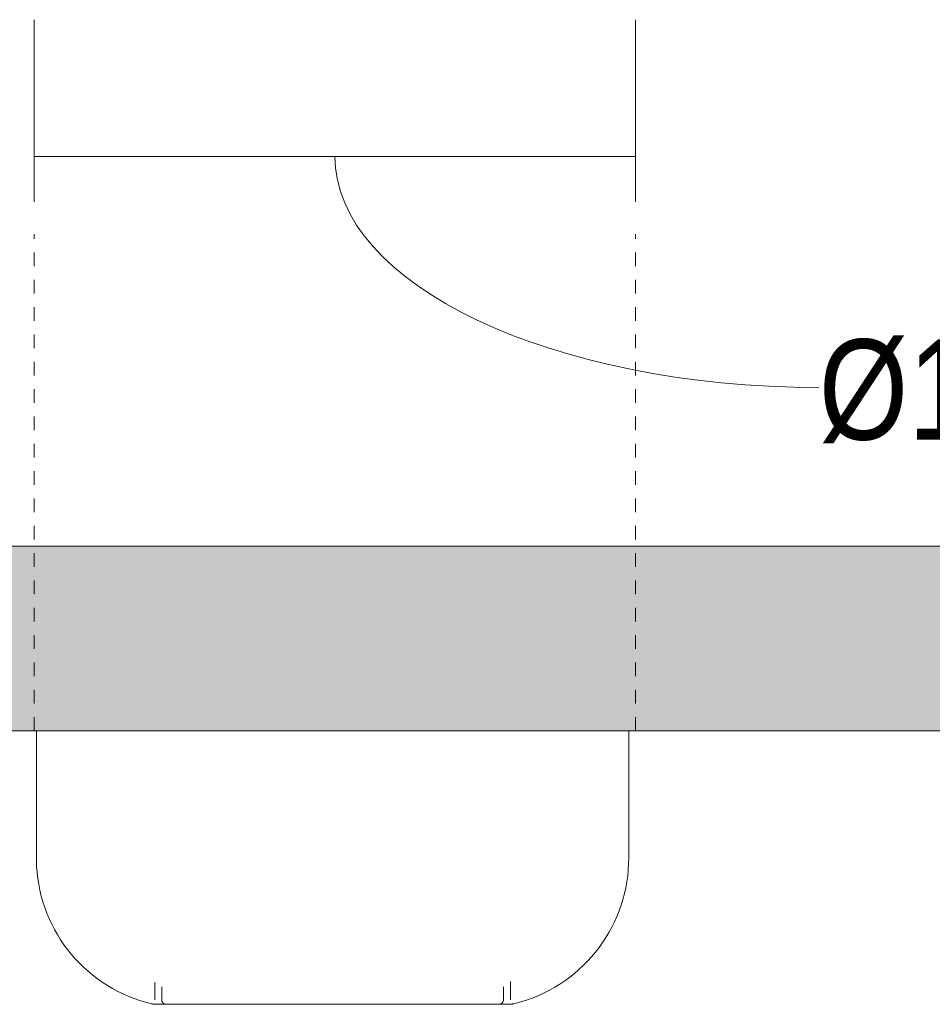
# Model space of a CAD drawing. Header units: millimetres. Extents: x 5811 to 10714, y -316 to 7072.
# Tile 7 of 14: x 6525 to 6725, y 1940 to 2156. Entities that reach past the tile are written whole.
import ezdxf

# ---------------------------------------------------------------- set-up
doc = ezdxf.new("R2010")
doc.units = ezdxf.units.MM
doc.linetypes.add('Dash', pattern=[6, 3, -3])
for name, color, linetype, lineweight in [('Aparatos eléctricos', 7, 'Continuous', 9), ('Cotas', 7, 'Continuous', 9), ('Cotas-10', 7, 'Continuous', 9), ('Techos', 7, 'Continuous', 9)]:
    doc.layers.add(name, color=color, linetype=linetype, lineweight=lineweight)
doc.layers.add('Lighthing Fixture Dim Grey Dash', color=7, linetype='Dash', lineweight=9, true_color=0xd2d2d2)
doc.styles.add('Arial Narrow', font='ARIALN.TTF', dxfattribs={"height": 22})
doc.dimstyles.new('FARO_-_2_2mm_Arial_Narrow_mm_Inch_Left', dxfattribs={"dimscale": 304.8, "dimtxt": 22.515481, "dimasz": 0, "dimexe": 0.098425, "dimexo": 0.0625, "dimgap": 0.016404, "dimtad": 1, "dimdec": 0, "dimzin": 0, "dimdsep": 46, "dimtxsty": 'Arial Narrow', "dimblk1": 'NONE', "dimblk2": 'NONE', "dimsah": 1, "dimcen": 0.09, "dimadec": 0, "dimazin": 0, "dimtfac": 1, "dimtdec": 4, "dimtix": 1, "dimtmove": 1, "dimatfit": 3, "dimfxl": 0.032808, "dimfxlon": 1, "dimtvp": 1, "dimtolj": 1, "dimtzin": 0, "dimarcsym": 2})

# ---------------------------------------------------------------- blocks, each defined once
blk = doc.blocks.new('34278-11L - 34278-11L KLIM S Black_walnut fan DC E27-660931-Alzado_PDF')
at = {"layer": 'Aparatos eléctricos'}
for p, q in [((6528.61, 2000), (6528.61, 1972.08)), ((6658.61, 1972.08), (6658.61, 2000)), ((6632.62, 1940.93), (6632.62, 1944.96)), ((6554.59, 1944.76), (6554.59, 1940.93)), ((6556.11, 1943.81), (6556.11, 1940.96)), ((6631.11, 1940.96), (6631.11, 1943.81))]:
    blk.add_line(p, q, dxfattribs=at)
at = {"layer": 'Aparatos eléctricos', "flags": 128}
for points in [[(6553.87, 1940.07), (6552.59, 1940.4), (6551.34, 1940.79), (6550.09, 1941.22), (6548.87, 1941.7), (6547.66, 1942.23), (6546.48, 1942.81), (6545.32, 1943.43), (6544.19, 1944.1), (6543.08, 1944.82), (6542.01, 1945.58), (6540.97, 1946.38), (6539.95, 1947.22), (6538.98, 1948.1), (6538.04, 1949.02), (6537.13, 1949.98), (6536.27, 1950.97), (6535.45, 1952), (6534.66, 1953.05), (6533.92, 1954.14), (6533.23, 1955.26), (6532.58, 1956.41), (6531.98, 1957.57), (6531.42, 1958.77), (6530.91, 1959.98), (6530.45, 1961.21), (6530.04, 1962.47), (6529.68, 1963.73), (6529.38, 1965.01), (6529.12, 1966.3), (6528.91, 1967.6), (6528.76, 1968.91), (6528.66, 1970.22), (6528.61, 1971.54), (6528.61, 1972.08)], [(6658.61, 1972.08), (6658.58, 1970.76), (6658.5, 1969.45), (6658.37, 1968.14), (6658.19, 1966.83), (6657.95, 1965.54), (6657.67, 1964.25), (6657.33, 1962.98), (6656.94, 1961.73), (6656.5, 1960.48), (6656.01, 1959.26), (6655.47, 1958.06), (6654.89, 1956.88), (6654.26, 1955.73), (6653.58, 1954.6), (6652.86, 1953.5), (6652.1, 1952.43), (6651.29, 1951.39), (6650.44, 1950.38), (6649.56, 1949.41), (6648.63, 1948.47), (6647.67, 1947.57), (6646.67, 1946.72), (6645.64, 1945.9), (6644.58, 1945.12), (6643.48, 1944.39), (6642.36, 1943.7), (6641.21, 1943.06), (6640.04, 1942.46), (6638.85, 1941.91), (6637.63, 1941.41), (6636.39, 1940.96), (6635.14, 1940.55), (6633.87, 1940.2), (6633.35, 1940.07)], [(6557.11, 1939.96), (6557.07, 1939.96), (6557.03, 1939.97), (6556.99, 1939.97), (6556.95, 1939.98), (6556.91, 1939.98), (6556.87, 1939.99), (6556.83, 1940), (6556.79, 1940.01), (6556.76, 1940.03), (6556.72, 1940.04), (6556.68, 1940.06), (6556.65, 1940.08), (6556.61, 1940.1), (6556.58, 1940.12), (6556.54, 1940.14), (6556.51, 1940.16), (6556.48, 1940.19), (6556.45, 1940.21), (6556.42, 1940.24), (6556.39, 1940.27), (6556.36, 1940.3), (6556.34, 1940.33), (6556.31, 1940.36), (6556.29, 1940.39), (6556.27, 1940.42), (6556.25, 1940.46), (6556.23, 1940.49), (6556.21, 1940.53), (6556.19, 1940.56), (6556.18, 1940.6), (6556.16, 1940.64), (6556.15, 1940.68), (6556.14, 1940.72), (6556.13, 1940.75), (6556.12, 1940.79), (6556.12, 1940.83), (6556.11, 1940.87), (6556.11, 1940.91), (6556.11, 1940.95), (6556.11, 1940.96)], [(6631.11, 1940.96), (6631.11, 1940.92), (6631.11, 1940.88), (6631.1, 1940.84), (6631.1, 1940.8), (6631.09, 1940.76), (6631.08, 1940.73), (6631.07, 1940.69), (6631.06, 1940.65), (6631.04, 1940.61), (6631.03, 1940.57), (6631.01, 1940.54), (6631, 1940.5), (6630.98, 1940.47), (6630.96, 1940.43), (6630.93, 1940.4), (6630.91, 1940.37), (6630.89, 1940.33), (6630.86, 1940.3), (6630.83, 1940.27), (6630.81, 1940.25), (6630.78, 1940.22), (6630.75, 1940.19), (6630.71, 1940.17), (6630.68, 1940.14), (6630.65, 1940.12), (6630.62, 1940.1), (6630.58, 1940.08), (6630.54, 1940.06), (6630.51, 1940.05), (6630.47, 1940.03), (6630.43, 1940.02), (6630.4, 1940.01), (6630.36, 1940), (6630.32, 1939.99), (6630.28, 1939.98), (6630.24, 1939.97), (6630.2, 1939.97), (6630.16, 1939.97), (6630.12, 1939.96), (6630.11, 1939.96)], [(6554.19, 1940.03), (6554.14, 1940.04), (6554.08, 1940.04), (6554.03, 1940.04), (6553.97, 1940.05), (6553.92, 1940.06), (6553.87, 1940.07)], [(6555.7, 1940.03), (6555.53, 1940.03), (6555.16, 1940.03), (6554.84, 1940.03), (6554.59, 1940.03), (6554.4, 1940.03), (6554.27, 1940.03), (6554.2, 1940.03), (6554.19, 1940.03)], [(6554.19, 1940.03), (6554.23, 1940.03), (6554.32, 1940.03), (6554.48, 1940.03), (6554.7, 1940.03), (6554.98, 1940.03), (6555.32, 1940.03), (6555.73, 1940.03), (6556.19, 1940.03), (6556.72, 1940.03), (6557.31, 1940.03), (6557.95, 1940.03), (6558.65, 1940.03), (6559.4, 1940.03), (6560.21, 1940.03), (6561.08, 1940.03), (6561.99, 1940.03), (6562.96, 1940.03), (6563.98, 1940.03), (6565.04, 1940.03), (6566.15, 1940.03), (6567.3, 1940.03), (6568.5, 1940.03), (6569.73, 1940.03), (6571, 1940.03), (6572.31, 1940.03), (6573.66, 1940.03), (6575.03, 1940.03), (6576.44, 1940.03), (6577.87, 1940.03), (6579.33, 1940.03), (6580.81, 1940.03), (6582.31, 1940.03), (6583.83, 1940.03), (6585.36, 1940.03), (6586.91, 1940.03), (6588.47, 1940.03), (6590.03, 1940.03), (6591.61, 1940.03), (6593.18, 1940.03), (6594.76, 1940.03), (6596.33, 1940.03), (6597.9, 1940.03), (6599.47, 1940.03), (6601.02, 1940.03), (6602.56, 1940.03), (6604.09, 1940.03), (6605.6, 1940.03), (6607.09, 1940.03), (6608.56, 1940.03), (6610.01, 1940.03), (6611.43, 1940.03), (6612.82, 1940.03), (6614.18, 1940.03), (6615.51, 1940.03), (6616.8, 1940.03), (6618.06, 1940.03), (6619.28, 1940.03), (6620.45, 1940.03), (6621.58, 1940.03), (6622.67, 1940.03), (6623.71, 1940.03), (6624.71, 1940.03), (6625.65, 1940.03), (6626.54, 1940.03), (6627.38, 1940.03), (6628.17, 1940.03), (6628.9, 1940.03), (6629.57, 1940.03), (6630.19, 1940.03), (6630.75, 1940.03), (6631.24, 1940.03), (6631.68, 1940.03), (6632.06, 1940.03), (6632.37, 1940.03), (6632.63, 1940.03), (6632.82, 1940.03), (6632.95, 1940.03), (6633.01, 1940.03), (6633.02, 1940.03)], [(6571.48, 1939.96), (6570.66, 1939.96), (6569.54, 1939.96), (6568.46, 1939.96), (6567.42, 1939.96), (6566.43, 1939.96), (6565.48, 1939.96), (6564.57, 1939.96), (6563.71, 1939.96), (6562.89, 1939.96), (6562.13, 1939.96), (6561.42, 1939.96), (6560.75, 1939.96), (6560.14, 1939.96), (6559.59, 1939.96), (6559.09, 1939.96), (6558.64, 1939.96), (6558.25, 1939.96), (6557.92, 1939.96), (6557.64, 1939.96), (6557.42, 1939.96), (6557.26, 1939.96), (6557.15, 1939.96), (6557.11, 1939.96), (6557.11, 1939.96)], [(6557.11, 1939.96), (6557.14, 1939.96), (6557.22, 1939.96), (6557.37, 1939.96), (6557.57, 1939.96), (6557.84, 1939.96), (6558.15, 1939.96), (6558.53, 1939.96), (6558.96, 1939.96), (6559.45, 1939.96), (6559.99, 1939.96), (6560.58, 1939.96), (6561.23, 1939.96), (6561.93, 1939.96), (6562.68, 1939.96), (6563.48, 1939.96), (6564.33, 1939.96), (6565.23, 1939.96), (6566.17, 1939.96), (6567.15, 1939.96), (6568.18, 1939.96), (6569.25, 1939.96), (6570.35, 1939.96), (6571.5, 1939.96), (6572.67, 1939.96), (6573.89, 1939.96), (6575.13, 1939.96), (6576.4, 1939.96), (6577.71, 1939.96), (6579.03, 1939.96), (6580.38, 1939.96), (6581.75, 1939.96), (6583.14, 1939.96), (6584.55, 1939.96), (6585.97, 1939.96), (6587.4, 1939.96), (6588.85, 1939.96), (6590.3, 1939.96), (6591.76, 1939.96), (6593.21, 1939.96), (6593.61, 1939.96)], [(6593.61, 1939.96), (6595.07, 1939.96), (6596.53, 1939.96), (6597.98, 1939.96), (6599.42, 1939.96), (6600.86, 1939.96), (6602.28, 1939.96), (6603.7, 1939.96), (6605.09, 1939.96), (6606.47, 1939.96), (6607.82, 1939.96), (6609.16, 1939.96), (6610.46, 1939.96), (6611.74, 1939.96), (6613, 1939.96), (6614.22, 1939.96), (6615.41, 1939.96), (6616.56, 1939.96), (6617.68, 1939.96), (6618.75, 1939.96), (6619.79, 1939.96), (6620.79, 1939.96), (6621.74, 1939.96), (6622.65, 1939.96), (6623.51, 1939.96), (6624.32, 1939.96), (6625.09, 1939.96), (6625.8, 1939.96), (6626.46, 1939.96), (6627.07, 1939.96), (6627.63, 1939.96), (6628.13, 1939.96), (6628.58, 1939.96), (6628.97, 1939.96), (6629.3, 1939.96), (6629.58, 1939.96), (6629.8, 1939.96), (6629.96, 1939.96), (6630.06, 1939.96), (6630.11, 1939.96), (6630.11, 1939.96)], [(6630.11, 1939.96), (6630.08, 1939.96), (6629.99, 1939.96), (6629.85, 1939.96), (6629.64, 1939.96), (6629.38, 1939.96), (6629.06, 1939.96), (6628.69, 1939.96), (6628.26, 1939.96), (6627.77, 1939.96), (6627.23, 1939.96), (6626.63, 1939.96), (6625.98, 1939.96), (6625.28, 1939.96), (6624.53, 1939.96), (6623.73, 1939.96), (6622.89, 1939.96), (6621.99, 1939.96), (6621.05, 1939.96), (6620.07, 1939.96), (6619.04, 1939.96), (6617.97, 1939.96), (6616.86, 1939.96), (6615.74, 1939.96)], [(6633.02, 1940.03), (6632.99, 1940.03), (6632.9, 1940.03), (6632.74, 1940.03), (6632.52, 1940.03), (6632.24, 1940.03), (6631.89, 1940.03), (6631.49, 1940.03)], [(6633.35, 1940.07), (6633.29, 1940.06), (6633.24, 1940.05), (6633.18, 1940.04), (6633.13, 1940.04), (6633.07, 1940.04), (6633.02, 1940.03)]]:
    blk.add_lwpolyline(points, dxfattribs=at)
blk = doc.blocks.new('DIMBLOCK1-Alzado_PDF')
at = {"layer": 'Cotas-10', "color": 251, "true_color": 0x5b5b5b}
for p, q in [((6528.1, 2126.07), (6528.1, 2156.07)), ((6660.11, 2126.07), (6660.11, 2156.07)), ((6528.1, 2126.07), (6660.11, 2126.07)), ((6528.1, 2126.07), (6528.1, 2116.07)), ((6660.11, 2126.07), (6660.11, 2116.07))]:
    blk.add_line(p, q, dxfattribs=at)
blk.add_ellipse((6700.31, 2126.07), major_axis=(106.2, 0), ratio=0.477558, start_param=3.141593, end_param=4.712389, dxfattribs=at)
at = {"layer": 'Cotas-10', "color": 0, "insert": (6700.31, 2085.91), "char_height": 22, "width": 152.2475, "attachment_point": 1, "line_spacing_factor": 0.974696, "style": 'Arial Narrow'}
blk.add_mtext('Ø132 / 5.2"', dxfattribs=at)
blk = doc.blocks.new('_None')

msp = doc.modelspace()

# ---------------------------------------------------------------- hatches: boundary and pattern name
at = {"layer": 'Techos', "true_color": 0xe8e8e8}
msp.add_hatch(color=254, dxfattribs=at).paths.add_polyline_path([(6594.3, 2000), (6794.95, 2000), (6794.95, 2040.5), (6394.95, 2040.5), (6394.95, 2000), (6590.85, 2000)])

# ---------------------------------------------------------------- linework, layer by layer
at = {"layer": 'Lighthing Fixture Dim Grey Dash'}
for p, q in [((6528.1, 2000), (6528.1, 2109)), ((6660.11, 2000), (6660.11, 2109))]:
    msp.add_line(p, q, dxfattribs=at)
at = {"layer": 'Techos'}
for p, q in [((6394.95, 2040.5), (6794.95, 2040.5)), ((6794.95, 2000), (6394.95, 2000))]:
    msp.add_line(p, q, dxfattribs=at)

# ---------------------------------------------------------------- block references
at = {"layer": 'Aparatos eléctricos'}
msp.add_blockref('34278-11L - 34278-11L KLIM S Black_walnut fan DC E27-660931-Alzado_PDF', (0, 0), dxfattribs=at)

# ---------------------------------------------------------------- dimensions: what is measured, and where the dimension line sits
at = {"layer": 'Cotas', "color": 251, "true_color": 0x5b5b5b}
dim = msp.add_linear_dim(base=(6660.11, 2126.07), p1=(6528.1, 2116.07), p2=(6660.11, 2116.07), text='Ø<>', dimstyle='FARO_-_2_2mm_Arial_Narrow_mm_Inch_Left', override={"dimpost": '<>', "dimfxl": 132.010139}, dxfattribs=at)
dim.commit()
dim.dimension.update_dxf_attribs({"geometry": 'DIMBLOCK1-Alzado_PDF', "text_midpoint": (6776.44, 2071.25), "dimtype": 160})

doc.saveas('drawing.dxf')
